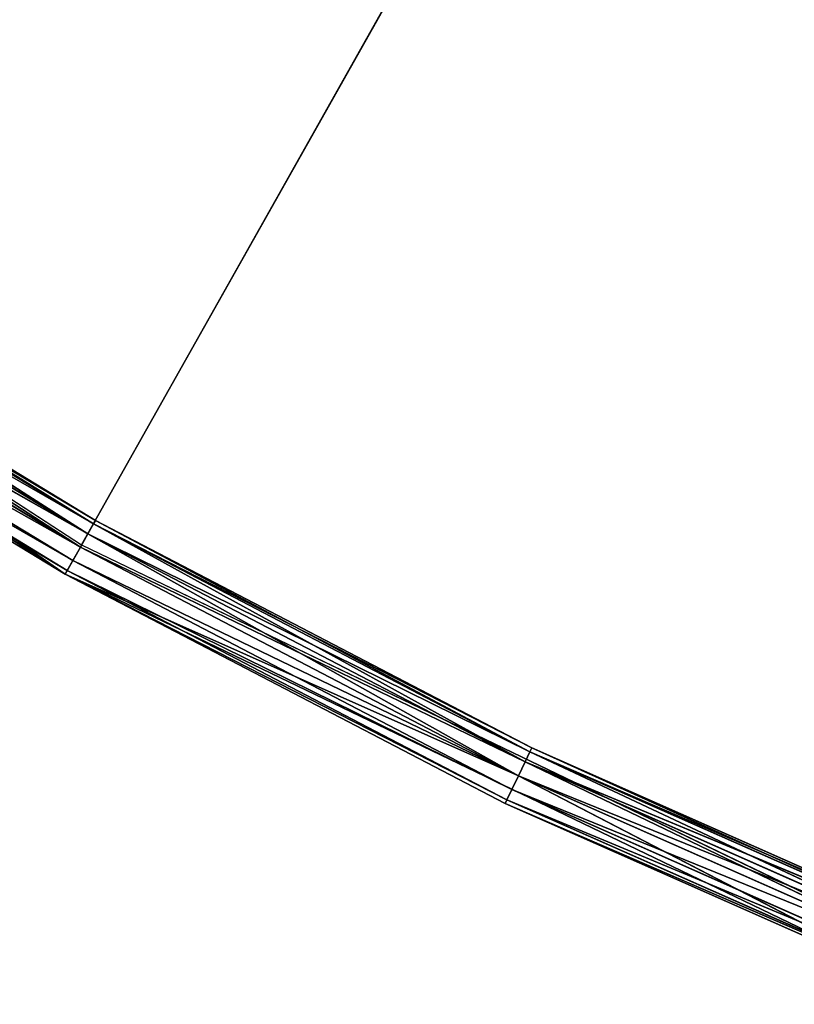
# Model space of a CAD drawing. Extents: x 389 to 891, y 0 to 811.
# Tile 3 of 254: x 515 to 541, y 18 to 50. Entities that reach past the tile are written whole.
import ezdxf

# ---------------------------------------------------------------- set-up
doc = ezdxf.new("R2010")
doc.units = 0
doc.header["$LTSCALE"] = 25.4
doc.layers.get('0').update_dxf_attribs({"color": 13, "linetype": 'CONTINUOUS'})

# ---------------------------------------------------------------- blocks, each defined once
blk = doc.blocks.new('TURDA-8952-8953_STL')
at = {"color": 252}
for p, q in [((139.443, 130.654, 761.221), (166.408, 130.654, 778.773)), ((139.443, 130.654, 761.221), (166.408, 130.654, 778.773)), ((152.644, 1.654, 770.43), (166.408, 130.654, 778.773)), ((152.644, 1.654, 770.43), (166.408, 130.654, 778.773)), ((166.898, 130.654, 777.902), (153.189, 130.654, 769.592)), ((153.189, 130.654, 769.592), (166.408, 130.654, 778.773)), ((153.189, 130.654, 769.592), (166.408, 130.654, 778.773)), ((166.898, 130.654, 777.902), (153.189, 130.654, 769.592)), ((153.462, 130.52, 769.172), (166.898, 130.654, 777.902)), ((153.462, 130.52, 769.172), (166.898, 130.654, 777.902)), ((167.144, 130.52, 777.466), (153.462, 130.52, 769.172)), ((167.144, 130.52, 777.466), (153.462, 130.52, 769.172)), ((153.662, 130.154, 768.866), (167.144, 130.52, 777.466)), ((153.662, 130.154, 768.866), (167.144, 130.52, 777.466)), ((166.408, 130.654, 778.773), (195.395, 130.654, 792.733)), ((181.112, 130.654, 785.317), (166.408, 130.654, 778.773)), ((166.898, 130.654, 777.902), (166.408, 130.654, 778.773)), ((181.112, 130.654, 785.317), (166.408, 130.654, 778.773)), ((166.898, 130.654, 777.902), (166.408, 130.654, 778.773)), ((166.408, 130.654, 778.773), (180.678, 1.654, 786.218)), ((166.408, 130.654, 778.773), (195.395, 130.654, 792.733)), ((166.408, 1.654, 778.773), (166.408, 130.654, 778.773)), ((166.408, 1.654, 778.773), (166.408, 130.654, 778.773)), ((166.408, 130.654, 778.773), (180.678, 1.654, 786.218)), ((181.112, 130.654, 785.317), (166.898, 130.654, 777.902)), ((167.144, 130.52, 777.466), (166.898, 130.654, 777.902)), ((181.112, 130.654, 785.317), (166.898, 130.654, 777.902)), ((167.144, 130.52, 777.466), (166.898, 130.654, 777.902)), ((167.144, 130.52, 777.466), (181.112, 130.654, 785.317)), ((167.144, 130.52, 777.466), (181.112, 130.654, 785.317)), ((181.328, 130.52, 784.866), (167.144, 130.52, 777.466)), ((167.323, 130.154, 777.147), (167.144, 130.52, 777.466)), ((181.328, 130.52, 784.866), (167.144, 130.52, 777.466)), ((167.323, 130.154, 777.147), (167.144, 130.52, 777.466)), ((167.323, 130.154, 777.147), (181.328, 130.52, 784.866)), ((167.323, 130.154, 777.147), (181.328, 130.52, 784.866)), ((180.678, 1.654, 786.218), (195.395, 130.654, 792.733)), ((180.678, 1.654, 786.218), (195.395, 130.654, 792.733)), ((195.395, 130.654, 792.733), (181.112, 130.654, 785.317)), ((195.771, 130.654, 791.806), (181.112, 130.654, 785.317)), ((195.395, 130.654, 792.733), (181.112, 130.654, 785.317)), ((181.328, 130.52, 784.866), (181.112, 130.654, 785.317)), ((195.771, 130.654, 791.806), (181.112, 130.654, 785.317)), ((181.328, 130.52, 784.866), (181.112, 130.654, 785.317)), ((181.328, 130.52, 784.866), (195.771, 130.654, 791.806)), ((181.328, 130.52, 784.866), (195.771, 130.654, 791.806)), ((195.958, 130.52, 791.343), (181.328, 130.52, 784.866)), ((181.487, 130.154, 784.537), (181.328, 130.52, 784.866)), ((195.958, 130.52, 791.343), (181.328, 130.52, 784.866)), ((181.487, 130.154, 784.537), (181.328, 130.52, 784.866)), ((181.487, 130.154, 784.537), (195.958, 130.52, 791.343)), ((181.487, 130.154, 784.537), (195.958, 130.52, 791.343)), ((167.323, 130.154, 777.147), (153.662, 130.154, 768.866)), ((167.323, 130.154, 777.147), (153.662, 130.154, 768.866)), ((153.735, 129.654, 768.753), (167.323, 130.154, 777.147)), ((153.735, 129.654, 768.753), (167.323, 130.154, 777.147)), ((181.487, 130.154, 784.537), (167.323, 130.154, 777.147)), ((167.389, 129.654, 777.031), (167.323, 130.154, 777.147)), ((181.487, 130.154, 784.537), (167.323, 130.154, 777.147)), ((167.389, 129.654, 777.031), (167.323, 130.154, 777.147)), ((167.389, 129.654, 777.031), (181.487, 130.154, 784.537)), ((167.389, 129.654, 777.031), (181.487, 130.154, 784.537)), ((196.096, 130.154, 791.003), (181.487, 130.154, 784.537)), ((181.545, 129.654, 784.416), (181.487, 130.154, 784.537)), ((196.096, 130.154, 791.003), (181.487, 130.154, 784.537)), ((181.545, 129.654, 784.416), (181.487, 130.154, 784.537)), ((181.545, 129.654, 784.416), (196.096, 130.154, 791.003)), ((181.545, 129.654, 784.416), (196.096, 130.154, 791.003)), ((153.735, 129.654, 768.753), (167.389, 1.654, 777.031)), ((153.735, 129.654, 768.753), (167.389, 1.654, 777.031)), ((153.735, 129.654, 768.753), (167.389, 129.654, 777.031)), ((153.735, 129.654, 768.753), (167.389, 129.654, 777.031)), ((167.389, 129.654, 777.031), (167.389, 1.654, 777.031)), ((167.389, 129.654, 777.031), (167.389, 1.654, 777.031)), ((167.389, 129.654, 777.031), (181.545, 1.654, 784.416)), ((167.389, 129.654, 777.031), (181.545, 1.654, 784.416)), ((167.389, 129.654, 777.031), (181.545, 129.654, 784.416)), ((167.389, 129.654, 777.031), (181.545, 129.654, 784.416)), ((181.545, 129.654, 784.416), (181.545, 1.654, 784.416)), ((181.545, 129.654, 784.416), (181.545, 1.654, 784.416)), ((181.545, 129.654, 784.416), (196.146, 1.654, 790.879)), ((181.545, 129.654, 784.416), (196.146, 1.654, 790.879)), ((181.545, 129.654, 784.416), (196.146, 129.654, 790.879)), ((181.545, 129.654, 784.416), (196.146, 129.654, 790.879)), ((152.644, 1.654, 770.43), (166.408, 1.654, 778.773)), ((152.644, 1.654, 770.43), (166.408, 1.654, 778.773)), ((152.644, 1.654, 770.43), (166.473, 1.154, 778.657)), ((152.644, 1.654, 770.43), (166.473, 1.154, 778.657)), ((153.662, 1.154, 768.866), (167.389, 1.654, 777.031)), ((153.662, 1.154, 768.866), (167.389, 1.654, 777.031)), ((167.389, 1.654, 777.031), (153.735, 1.654, 768.753)), ((167.389, 1.654, 777.031), (153.735, 1.654, 768.753)), ((166.408, 1.654, 778.773), (180.678, 1.654, 786.218)), ((166.408, 1.654, 778.773), (180.678, 1.654, 786.218)), ((166.408, 1.654, 778.773), (180.736, 1.154, 786.097)), ((166.408, 1.654, 778.773), (180.736, 1.154, 786.097)), ((166.408, 1.654, 778.773), (166.473, 1.154, 778.657)), ((166.408, 1.654, 778.773), (166.473, 1.154, 778.657)), ((167.323, 1.154, 777.147), (181.545, 1.654, 784.416)), ((167.323, 1.154, 777.147), (181.545, 1.654, 784.416)), ((167.323, 1.154, 777.147), (167.389, 1.654, 777.031)), ((167.323, 1.154, 777.147), (167.389, 1.654, 777.031)), ((181.545, 1.654, 784.416), (167.389, 1.654, 777.031)), ((181.545, 1.654, 784.416), (167.389, 1.654, 777.031)), ((180.678, 1.654, 786.218), (195.395, 1.654, 792.733)), ((180.678, 1.654, 786.218), (195.395, 1.654, 792.733)), ((180.678, 1.654, 786.218), (195.446, 1.154, 792.609)), ((180.678, 1.654, 786.218), (195.446, 1.154, 792.609)), ((180.678, 1.654, 786.218), (180.736, 1.154, 786.097)), ((180.678, 1.654, 786.218), (180.736, 1.154, 786.097)), ((181.487, 1.154, 784.537), (196.146, 1.654, 790.879)), ((181.487, 1.154, 784.537), (196.146, 1.654, 790.879)), ((181.487, 1.154, 784.537), (181.545, 1.654, 784.416)), ((181.487, 1.154, 784.537), (181.545, 1.654, 784.416)), ((196.146, 1.654, 790.879), (181.545, 1.654, 784.416)), ((196.146, 1.654, 790.879), (181.545, 1.654, 784.416)), ((166.473, 1.154, 778.657), (152.717, 1.154, 770.317)), ((152.717, 1.154, 770.317), (166.653, 0.788, 778.338)), ((152.717, 1.154, 770.317), (166.653, 0.788, 778.338)), ((166.473, 1.154, 778.657), (152.717, 1.154, 770.317)), ((153.462, 0.788, 769.172), (167.323, 1.154, 777.147)), ((153.462, 0.788, 769.172), (167.323, 1.154, 777.147)), ((167.323, 1.154, 777.147), (153.662, 1.154, 768.866)), ((167.323, 1.154, 777.147), (153.662, 1.154, 768.866)), ((180.736, 1.154, 786.097), (166.473, 1.154, 778.657)), ((166.473, 1.154, 778.657), (180.895, 0.788, 785.767)), ((166.473, 1.154, 778.657), (180.895, 0.788, 785.767)), ((166.473, 1.154, 778.657), (166.653, 0.788, 778.338)), ((166.473, 1.154, 778.657), (166.653, 0.788, 778.338)), ((180.736, 1.154, 786.097), (166.473, 1.154, 778.657)), ((167.144, 0.788, 777.466), (181.487, 1.154, 784.537)), ((167.144, 0.788, 777.466), (181.487, 1.154, 784.537)), ((167.144, 0.788, 777.466), (167.323, 1.154, 777.147)), ((167.144, 0.788, 777.466), (167.323, 1.154, 777.147)), ((181.487, 1.154, 784.537), (167.323, 1.154, 777.147)), ((181.487, 1.154, 784.537), (167.323, 1.154, 777.147)), ((195.446, 1.154, 792.609), (180.736, 1.154, 786.097)), ((180.736, 1.154, 786.097), (195.583, 0.788, 792.27)), ((180.736, 1.154, 786.097), (195.583, 0.788, 792.27)), ((180.736, 1.154, 786.097), (180.895, 0.788, 785.767)), ((180.736, 1.154, 786.097), (180.895, 0.788, 785.767)), ((195.446, 1.154, 792.609), (180.736, 1.154, 786.097)), ((181.328, 0.788, 784.866), (196.096, 1.154, 791.003)), ((181.328, 0.788, 784.866), (196.096, 1.154, 791.003)), ((181.328, 0.788, 784.866), (181.487, 1.154, 784.537)), ((181.328, 0.788, 784.866), (181.487, 1.154, 784.537)), ((196.096, 1.154, 791.003), (181.487, 1.154, 784.537)), ((196.096, 1.154, 791.003), (181.487, 1.154, 784.537)), ((166.653, 0.788, 778.338), (152.917, 0.788, 770.011)), ((152.917, 0.788, 770.011), (166.898, 0.654, 777.902)), ((152.917, 0.788, 770.011), (166.898, 0.654, 777.902)), ((166.653, 0.788, 778.338), (152.917, 0.788, 770.011)), ((153.189, 0.654, 769.592), (167.144, 0.788, 777.466)), ((153.189, 0.654, 769.592), (167.144, 0.788, 777.466)), ((153.189, 0.654, 769.592), (166.898, 0.654, 777.902)), ((153.189, 0.654, 769.592), (166.898, 0.654, 777.902)), ((167.144, 0.788, 777.466), (153.462, 0.788, 769.172)), ((167.144, 0.788, 777.466), (153.462, 0.788, 769.172)), ((180.895, 0.788, 785.767), (166.653, 0.788, 778.338)), ((166.653, 0.788, 778.338), (181.112, 0.654, 785.317)), ((166.653, 0.788, 778.338), (181.112, 0.654, 785.317)), ((166.653, 0.788, 778.338), (166.898, 0.654, 777.902)), ((166.653, 0.788, 778.338), (166.898, 0.654, 777.902)), ((180.895, 0.788, 785.767), (166.653, 0.788, 778.338)), ((166.898, 0.654, 777.902), (181.328, 0.788, 784.866)), ((166.898, 0.654, 777.902), (181.328, 0.788, 784.866)), ((166.898, 0.654, 777.902), (167.144, 0.788, 777.466)), ((166.898, 0.654, 777.902), (167.144, 0.788, 777.466)), ((166.898, 0.654, 777.902), (181.112, 0.654, 785.317)), ((166.898, 0.654, 777.902), (181.112, 0.654, 785.317)), ((181.328, 0.788, 784.866), (167.144, 0.788, 777.466)), ((181.328, 0.788, 784.866), (167.144, 0.788, 777.466)), ((195.583, 0.788, 792.27), (180.895, 0.788, 785.767)), ((180.895, 0.788, 785.767), (195.771, 0.654, 791.806)), ((180.895, 0.788, 785.767), (195.771, 0.654, 791.806)), ((180.895, 0.788, 785.767), (181.112, 0.654, 785.317)), ((180.895, 0.788, 785.767), (181.112, 0.654, 785.317)), ((195.583, 0.788, 792.27), (180.895, 0.788, 785.767)), ((181.112, 0.654, 785.317), (195.958, 0.788, 791.343)), ((181.112, 0.654, 785.317), (195.958, 0.788, 791.343)), ((181.112, 0.654, 785.317), (181.328, 0.788, 784.866)), ((181.112, 0.654, 785.317), (181.328, 0.788, 784.866)), ((181.112, 0.654, 785.317), (195.771, 0.654, 791.806)), ((181.112, 0.654, 785.317), (195.771, 0.654, 791.806)), ((195.958, 0.788, 791.343), (181.328, 0.788, 784.866)), ((195.958, 0.788, 791.343), (181.328, 0.788, 784.866))]:
    blk.add_line(p, q, dxfattribs=at)
at = {"color": 7}
for p, q in [((140.091, 3.654, 760.353), (166.939, 3.654, 777.83)), ((166.939, 3.654, 777.83), (289.618, 3.654, 560)), ((166.939, 3.654, 777.83), (289.618, 3.654, 560)), ((166.939, 3.654, 777.83), (195.802, 3.654, 791.729))]:
    blk.add_line(p, q, dxfattribs=at)
at = {"color": 252}
mesh = blk.add_polyface(dxfattribs=at)
corners = [(166.408, 130.654, 778.773), (153.189, 130.654, 769.592), (139.443, 130.654, 761.221)]
mesh.append_faces([[corners[k] for k in face] for face in [(0, 1, 2)]], dxfattribs={"color": 252})
mesh = blk.add_polyface(dxfattribs=at)
corners = [(166.408, 130.654, 778.773), (139.443, 130.654, 761.221), (152.644, 1.654, 770.43)]
mesh.append_faces([[corners[k] for k in face] for face in [(0, 1, 2)]], dxfattribs={"color": 252})
mesh = blk.add_polyface(dxfattribs=at)
corners = [(166.408, 130.654, 778.773), (152.644, 1.654, 770.43), (166.408, 1.654, 778.773)]
mesh.append_faces([[corners[k] for k in face] for face in [(0, 1, 2)]], dxfattribs={"color": 252})
mesh = blk.add_polyface(dxfattribs=at)
corners = [(166.408, 130.654, 778.773), (166.898, 130.654, 777.902), (153.189, 130.654, 769.592)]
mesh.append_faces([[corners[k] for k in face] for face in [(0, 1, 2)]], dxfattribs={"color": 252})
mesh = blk.add_polyface(dxfattribs=at)
corners = [(166.898, 130.654, 777.902), (153.462, 130.52, 769.172), (153.189, 130.654, 769.592)]
mesh.append_faces([[corners[k] for k in face] for face in [(0, 1, 2)]], dxfattribs={"color": 252})
mesh = blk.add_polyface(dxfattribs=at)
corners = [(166.898, 130.654, 777.902), (167.144, 130.52, 777.466), (153.462, 130.52, 769.172)]
mesh.append_faces([[corners[k] for k in face] for face in [(0, 1, 2)]], dxfattribs={"color": 252})
mesh = blk.add_polyface(dxfattribs=at)
corners = [(167.144, 130.52, 777.466), (153.662, 130.154, 768.866), (153.462, 130.52, 769.172)]
mesh.append_faces([[corners[k] for k in face] for face in [(0, 1, 2)]], dxfattribs={"color": 252})
mesh = blk.add_polyface(dxfattribs=at)
corners = [(167.144, 130.52, 777.466), (167.323, 130.154, 777.147), (153.662, 130.154, 768.866)]
mesh.append_faces([[corners[k] for k in face] for face in [(0, 1, 2)]], dxfattribs={"color": 252})
mesh = blk.add_polyface(dxfattribs=at)
corners = [(195.395, 130.654, 792.733), (181.112, 130.654, 785.317), (166.408, 130.654, 778.773)]
mesh.append_faces([[corners[k] for k in face] for face in [(0, 1, 2)]], dxfattribs={"color": 252})
mesh = blk.add_polyface(dxfattribs=at)
corners = [(181.112, 130.654, 785.317), (166.898, 130.654, 777.902), (166.408, 130.654, 778.773)]
mesh.append_faces([[corners[k] for k in face] for face in [(0, 1, 2)]], dxfattribs={"color": 252})
mesh = blk.add_polyface(dxfattribs=at)
corners = [(195.395, 130.654, 792.733), (166.408, 130.654, 778.773), (180.678, 1.654, 786.218)]
mesh.append_faces([[corners[k] for k in face] for face in [(0, 1, 2)]], dxfattribs={"color": 252})
mesh = blk.add_polyface(dxfattribs=at)
corners = [(180.678, 1.654, 786.218), (166.408, 130.654, 778.773), (166.408, 1.654, 778.773)]
mesh.append_faces([[corners[k] for k in face] for face in [(0, 1, 2)]], dxfattribs={"color": 252})
mesh = blk.add_polyface(dxfattribs=at)
corners = [(181.112, 130.654, 785.317), (167.144, 130.52, 777.466), (166.898, 130.654, 777.902)]
mesh.append_faces([[corners[k] for k in face] for face in [(0, 1, 2)]], dxfattribs={"color": 252})
mesh = blk.add_polyface(dxfattribs=at)
corners = [(181.112, 130.654, 785.317), (181.328, 130.52, 784.866), (167.144, 130.52, 777.466)]
mesh.append_faces([[corners[k] for k in face] for face in [(0, 1, 2)]], dxfattribs={"color": 252})
mesh = blk.add_polyface(dxfattribs=at)
corners = [(181.328, 130.52, 784.866), (167.323, 130.154, 777.147), (167.144, 130.52, 777.466)]
mesh.append_faces([[corners[k] for k in face] for face in [(0, 1, 2)]], dxfattribs={"color": 252})
mesh = blk.add_polyface(dxfattribs=at)
corners = [(181.328, 130.52, 784.866), (181.487, 130.154, 784.537), (167.323, 130.154, 777.147)]
mesh.append_faces([[corners[k] for k in face] for face in [(0, 1, 2)]], dxfattribs={"color": 252})
mesh = blk.add_polyface(dxfattribs=at)
corners = [(195.395, 130.654, 792.733), (180.678, 1.654, 786.218), (195.395, 1.654, 792.733)]
mesh.append_faces([[corners[k] for k in face] for face in [(0, 1, 2)]], dxfattribs={"color": 252})
mesh = blk.add_polyface(dxfattribs=at)
corners = [(195.395, 130.654, 792.733), (195.771, 130.654, 791.806), (181.112, 130.654, 785.317)]
mesh.append_faces([[corners[k] for k in face] for face in [(0, 1, 2)]], dxfattribs={"color": 252})
mesh = blk.add_polyface(dxfattribs=at)
corners = [(195.771, 130.654, 791.806), (181.328, 130.52, 784.866), (181.112, 130.654, 785.317)]
mesh.append_faces([[corners[k] for k in face] for face in [(0, 1, 2)]], dxfattribs={"color": 252})
mesh = blk.add_polyface(dxfattribs=at)
corners = [(195.771, 130.654, 791.806), (195.958, 130.52, 791.343), (181.328, 130.52, 784.866)]
mesh.append_faces([[corners[k] for k in face] for face in [(0, 1, 2)]], dxfattribs={"color": 252})
mesh = blk.add_polyface(dxfattribs=at)
corners = [(195.958, 130.52, 791.343), (181.487, 130.154, 784.537), (181.328, 130.52, 784.866)]
mesh.append_faces([[corners[k] for k in face] for face in [(0, 1, 2)]], dxfattribs={"color": 252})
mesh = blk.add_polyface(dxfattribs=at)
corners = [(195.958, 130.52, 791.343), (196.096, 130.154, 791.003), (181.487, 130.154, 784.537)]
mesh.append_faces([[corners[k] for k in face] for face in [(0, 1, 2)]], dxfattribs={"color": 252})
mesh = blk.add_polyface(dxfattribs=at)
corners = [(167.323, 130.154, 777.147), (153.735, 129.654, 768.753), (153.662, 130.154, 768.866)]
mesh.append_faces([[corners[k] for k in face] for face in [(0, 1, 2)]], dxfattribs={"color": 252})
mesh = blk.add_polyface(dxfattribs=at)
corners = [(167.389, 129.654, 777.031), (153.735, 129.654, 768.753), (167.323, 130.154, 777.147)]
mesh.append_faces([[corners[k] for k in face] for face in [(0, 1, 2)]], dxfattribs={"color": 252})
mesh = blk.add_polyface(dxfattribs=at)
corners = [(181.487, 130.154, 784.537), (167.389, 129.654, 777.031), (167.323, 130.154, 777.147)]
mesh.append_faces([[corners[k] for k in face] for face in [(0, 1, 2)]], dxfattribs={"color": 252})
mesh = blk.add_polyface(dxfattribs=at)
corners = [(181.545, 129.654, 784.416), (167.389, 129.654, 777.031), (181.487, 130.154, 784.537)]
mesh.append_faces([[corners[k] for k in face] for face in [(0, 1, 2)]], dxfattribs={"color": 252})
mesh = blk.add_polyface(dxfattribs=at)
corners = [(196.096, 130.154, 791.003), (181.545, 129.654, 784.416), (181.487, 130.154, 784.537)]
mesh.append_faces([[corners[k] for k in face] for face in [(0, 1, 2)]], dxfattribs={"color": 252})
mesh = blk.add_polyface(dxfattribs=at)
corners = [(196.146, 129.654, 790.879), (181.545, 129.654, 784.416), (196.096, 130.154, 791.003)]
mesh.append_faces([[corners[k] for k in face] for face in [(0, 1, 2)]], dxfattribs={"color": 252})
mesh = blk.add_polyface(dxfattribs=at)
corners = [(167.389, 1.654, 777.031), (153.735, 1.654, 768.753), (153.735, 129.654, 768.753)]
mesh.append_faces([[corners[k] for k in face] for face in [(0, 1, 2)]], dxfattribs={"color": 252})
mesh = blk.add_polyface(dxfattribs=at)
corners = [(167.389, 1.654, 777.031), (153.735, 129.654, 768.753), (167.389, 129.654, 777.031)]
mesh.append_faces([[corners[k] for k in face] for face in [(0, 1, 2)]], dxfattribs={"color": 252})
mesh = blk.add_polyface(dxfattribs=at)
corners = [(181.545, 1.654, 784.416), (167.389, 1.654, 777.031), (167.389, 129.654, 777.031)]
mesh.append_faces([[corners[k] for k in face] for face in [(0, 1, 2)]], dxfattribs={"color": 252})
mesh = blk.add_polyface(dxfattribs=at)
corners = [(181.545, 1.654, 784.416), (167.389, 129.654, 777.031), (181.545, 129.654, 784.416)]
mesh.append_faces([[corners[k] for k in face] for face in [(0, 1, 2)]], dxfattribs={"color": 252})
mesh = blk.add_polyface(dxfattribs=at)
corners = [(196.146, 1.654, 790.879), (181.545, 1.654, 784.416), (181.545, 129.654, 784.416)]
mesh.append_faces([[corners[k] for k in face] for face in [(0, 1, 2)]], dxfattribs={"color": 252})
mesh = blk.add_polyface(dxfattribs=at)
corners = [(196.146, 1.654, 790.879), (181.545, 129.654, 784.416), (196.146, 129.654, 790.879)]
mesh.append_faces([[corners[k] for k in face] for face in [(0, 1, 2)]], dxfattribs={"color": 252})
at = {"color": 7}
mesh = blk.add_polyface(dxfattribs=at)
corners = [(166.939, 3.654, 777.83), (289.618, 3.654, 560), (140.091, 3.654, 760.353)]
mesh.append_faces([[corners[k] for k in face] for face in [(0, 1, 2)]], dxfattribs={"color": 7})
mesh = blk.add_polyface(dxfattribs=at)
corners = [(195.802, 3.654, 791.729), (289.618, 3.654, 560), (166.939, 3.654, 777.83)]
mesh.append_faces([[corners[k] for k in face] for face in [(0, 1, 2)]], dxfattribs={"color": 7})
at = {"color": 252}
mesh = blk.add_polyface(dxfattribs=at)
corners = [(166.473, 1.154, 778.657), (166.408, 1.654, 778.773), (152.644, 1.654, 770.43)]
mesh.append_faces([[corners[k] for k in face] for face in [(0, 1, 2)]], dxfattribs={"color": 252})
mesh = blk.add_polyface(dxfattribs=at)
corners = [(166.473, 1.154, 778.657), (152.644, 1.654, 770.43), (152.717, 1.154, 770.317)]
mesh.append_faces([[corners[k] for k in face] for face in [(0, 1, 2)]], dxfattribs={"color": 252})
mesh = blk.add_polyface(dxfattribs=at)
corners = [(167.389, 1.654, 777.031), (167.323, 1.154, 777.147), (153.662, 1.154, 768.866)]
mesh.append_faces([[corners[k] for k in face] for face in [(0, 1, 2)]], dxfattribs={"color": 252})
mesh = blk.add_polyface(dxfattribs=at)
corners = [(167.389, 1.654, 777.031), (153.662, 1.154, 768.866), (153.735, 1.654, 768.753)]
mesh.append_faces([[corners[k] for k in face] for face in [(0, 1, 2)]], dxfattribs={"color": 252})
mesh = blk.add_polyface(dxfattribs=at)
corners = [(180.736, 1.154, 786.097), (180.678, 1.654, 786.218), (166.408, 1.654, 778.773)]
mesh.append_faces([[corners[k] for k in face] for face in [(0, 1, 2)]], dxfattribs={"color": 252})
mesh = blk.add_polyface(dxfattribs=at)
corners = [(180.736, 1.154, 786.097), (166.408, 1.654, 778.773), (166.473, 1.154, 778.657)]
mesh.append_faces([[corners[k] for k in face] for face in [(0, 1, 2)]], dxfattribs={"color": 252})
mesh = blk.add_polyface(dxfattribs=at)
corners = [(181.545, 1.654, 784.416), (181.487, 1.154, 784.537), (167.323, 1.154, 777.147)]
mesh.append_faces([[corners[k] for k in face] for face in [(0, 1, 2)]], dxfattribs={"color": 252})
mesh = blk.add_polyface(dxfattribs=at)
corners = [(181.545, 1.654, 784.416), (167.323, 1.154, 777.147), (167.389, 1.654, 777.031)]
mesh.append_faces([[corners[k] for k in face] for face in [(0, 1, 2)]], dxfattribs={"color": 252})
mesh = blk.add_polyface(dxfattribs=at)
corners = [(195.446, 1.154, 792.609), (195.395, 1.654, 792.733), (180.678, 1.654, 786.218)]
mesh.append_faces([[corners[k] for k in face] for face in [(0, 1, 2)]], dxfattribs={"color": 252})
mesh = blk.add_polyface(dxfattribs=at)
corners = [(195.446, 1.154, 792.609), (180.678, 1.654, 786.218), (180.736, 1.154, 786.097)]
mesh.append_faces([[corners[k] for k in face] for face in [(0, 1, 2)]], dxfattribs={"color": 252})
mesh = blk.add_polyface(dxfattribs=at)
corners = [(196.146, 1.654, 790.879), (196.096, 1.154, 791.003), (181.487, 1.154, 784.537)]
mesh.append_faces([[corners[k] for k in face] for face in [(0, 1, 2)]], dxfattribs={"color": 252})
mesh = blk.add_polyface(dxfattribs=at)
corners = [(196.146, 1.654, 790.879), (181.487, 1.154, 784.537), (181.545, 1.654, 784.416)]
mesh.append_faces([[corners[k] for k in face] for face in [(0, 1, 2)]], dxfattribs={"color": 252})
mesh = blk.add_polyface(dxfattribs=at)
corners = [(166.473, 1.154, 778.657), (152.717, 1.154, 770.317), (166.653, 0.788, 778.338)]
mesh.append_faces([[corners[k] for k in face] for face in [(0, 1, 2)]], dxfattribs={"color": 252})
mesh = blk.add_polyface(dxfattribs=at)
corners = [(166.653, 0.788, 778.338), (152.717, 1.154, 770.317), (152.917, 0.788, 770.011)]
mesh.append_faces([[corners[k] for k in face] for face in [(0, 1, 2)]], dxfattribs={"color": 252})
mesh = blk.add_polyface(dxfattribs=at)
corners = [(167.144, 0.788, 777.466), (153.462, 0.788, 769.172), (167.323, 1.154, 777.147)]
mesh.append_faces([[corners[k] for k in face] for face in [(0, 1, 2)]], dxfattribs={"color": 252})
mesh = blk.add_polyface(dxfattribs=at)
corners = [(167.323, 1.154, 777.147), (153.462, 0.788, 769.172), (153.662, 1.154, 768.866)]
mesh.append_faces([[corners[k] for k in face] for face in [(0, 1, 2)]], dxfattribs={"color": 252})
mesh = blk.add_polyface(dxfattribs=at)
corners = [(180.736, 1.154, 786.097), (166.473, 1.154, 778.657), (180.895, 0.788, 785.767)]
mesh.append_faces([[corners[k] for k in face] for face in [(0, 1, 2)]], dxfattribs={"color": 252})
mesh = blk.add_polyface(dxfattribs=at)
corners = [(180.895, 0.788, 785.767), (166.473, 1.154, 778.657), (166.653, 0.788, 778.338)]
mesh.append_faces([[corners[k] for k in face] for face in [(0, 1, 2)]], dxfattribs={"color": 252})
mesh = blk.add_polyface(dxfattribs=at)
corners = [(181.328, 0.788, 784.866), (167.144, 0.788, 777.466), (181.487, 1.154, 784.537)]
mesh.append_faces([[corners[k] for k in face] for face in [(0, 1, 2)]], dxfattribs={"color": 252})
mesh = blk.add_polyface(dxfattribs=at)
corners = [(181.487, 1.154, 784.537), (167.144, 0.788, 777.466), (167.323, 1.154, 777.147)]
mesh.append_faces([[corners[k] for k in face] for face in [(0, 1, 2)]], dxfattribs={"color": 252})
mesh = blk.add_polyface(dxfattribs=at)
corners = [(195.446, 1.154, 792.609), (180.736, 1.154, 786.097), (195.583, 0.788, 792.27)]
mesh.append_faces([[corners[k] for k in face] for face in [(0, 1, 2)]], dxfattribs={"color": 252})
mesh = blk.add_polyface(dxfattribs=at)
corners = [(195.583, 0.788, 792.27), (180.736, 1.154, 786.097), (180.895, 0.788, 785.767)]
mesh.append_faces([[corners[k] for k in face] for face in [(0, 1, 2)]], dxfattribs={"color": 252})
mesh = blk.add_polyface(dxfattribs=at)
corners = [(195.958, 0.788, 791.343), (181.328, 0.788, 784.866), (196.096, 1.154, 791.003)]
mesh.append_faces([[corners[k] for k in face] for face in [(0, 1, 2)]], dxfattribs={"color": 252})
mesh = blk.add_polyface(dxfattribs=at)
corners = [(196.096, 1.154, 791.003), (181.328, 0.788, 784.866), (181.487, 1.154, 784.537)]
mesh.append_faces([[corners[k] for k in face] for face in [(0, 1, 2)]], dxfattribs={"color": 252})
mesh = blk.add_polyface(dxfattribs=at)
corners = [(166.653, 0.788, 778.338), (152.917, 0.788, 770.011), (166.898, 0.654, 777.902)]
mesh.append_faces([[corners[k] for k in face] for face in [(0, 1, 2)]], dxfattribs={"color": 252})
mesh = blk.add_polyface(dxfattribs=at)
corners = [(166.898, 0.654, 777.902), (152.917, 0.788, 770.011), (153.189, 0.654, 769.592)]
mesh.append_faces([[corners[k] for k in face] for face in [(0, 1, 2)]], dxfattribs={"color": 252})
mesh = blk.add_polyface(dxfattribs=at)
corners = [(166.898, 0.654, 777.902), (153.189, 0.654, 769.592), (167.144, 0.788, 777.466)]
mesh.append_faces([[corners[k] for k in face] for face in [(0, 1, 2)]], dxfattribs={"color": 252})
mesh = blk.add_polyface(dxfattribs=at)
corners = [(167.144, 0.788, 777.466), (153.189, 0.654, 769.592), (153.462, 0.788, 769.172)]
mesh.append_faces([[corners[k] for k in face] for face in [(0, 1, 2)]], dxfattribs={"color": 252})
mesh = blk.add_polyface(dxfattribs=at)
corners = [(180.895, 0.788, 785.767), (166.653, 0.788, 778.338), (181.112, 0.654, 785.317)]
mesh.append_faces([[corners[k] for k in face] for face in [(0, 1, 2)]], dxfattribs={"color": 252})
mesh = blk.add_polyface(dxfattribs=at)
corners = [(181.112, 0.654, 785.317), (166.653, 0.788, 778.338), (166.898, 0.654, 777.902)]
mesh.append_faces([[corners[k] for k in face] for face in [(0, 1, 2)]], dxfattribs={"color": 252})
mesh = blk.add_polyface(dxfattribs=at)
corners = [(181.112, 0.654, 785.317), (166.898, 0.654, 777.902), (181.328, 0.788, 784.866)]
mesh.append_faces([[corners[k] for k in face] for face in [(0, 1, 2)]], dxfattribs={"color": 252})
mesh = blk.add_polyface(dxfattribs=at)
corners = [(181.328, 0.788, 784.866), (166.898, 0.654, 777.902), (167.144, 0.788, 777.466)]
mesh.append_faces([[corners[k] for k in face] for face in [(0, 1, 2)]], dxfattribs={"color": 252})
mesh = blk.add_polyface(dxfattribs=at)
corners = [(195.583, 0.788, 792.27), (180.895, 0.788, 785.767), (195.771, 0.654, 791.806)]
mesh.append_faces([[corners[k] for k in face] for face in [(0, 1, 2)]], dxfattribs={"color": 252})
mesh = blk.add_polyface(dxfattribs=at)
corners = [(195.771, 0.654, 791.806), (180.895, 0.788, 785.767), (181.112, 0.654, 785.317)]
mesh.append_faces([[corners[k] for k in face] for face in [(0, 1, 2)]], dxfattribs={"color": 252})
mesh = blk.add_polyface(dxfattribs=at)
corners = [(195.771, 0.654, 791.806), (181.112, 0.654, 785.317), (195.958, 0.788, 791.343)]
mesh.append_faces([[corners[k] for k in face] for face in [(0, 1, 2)]], dxfattribs={"color": 252})
mesh = blk.add_polyface(dxfattribs=at)
corners = [(195.958, 0.788, 791.343), (181.112, 0.654, 785.317), (181.328, 0.788, 784.866)]
mesh.append_faces([[corners[k] for k in face] for face in [(0, 1, 2)]], dxfattribs={"color": 252})

msp = doc.modelspace()

# ---------------------------------------------------------------- block references
at = {"color": 0, "extrusion": (0, -1, -3.05311e-16)}
msp.add_blockref('TURDA-8952-8953_STL', (350.443, 1081.066, -811.083), dxfattribs=at)

doc.saveas('drawing.dxf')
